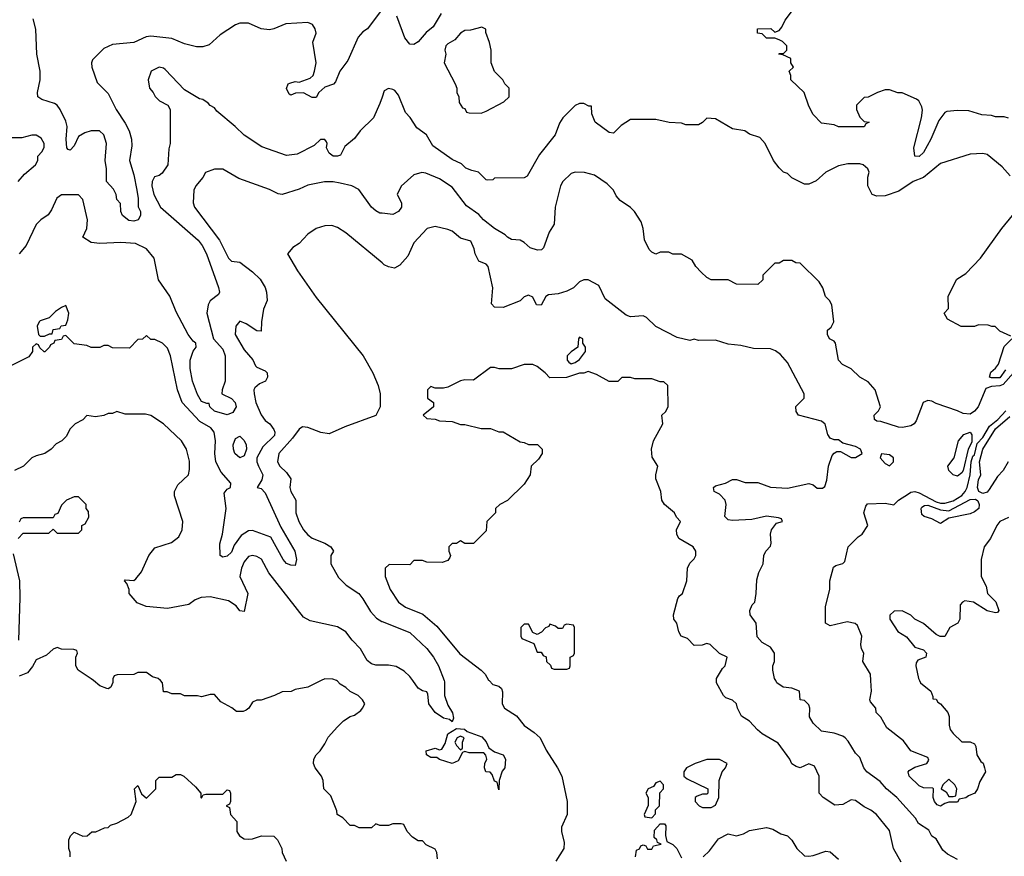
# Model space of a CAD drawing. Header units: inches. Extents: x 2348341 to 2479810, y 460419 to 613669.
# Tile 69 of 256: x 2388293 to 2392931, y 489173 to 493113. Entities that reach past the tile are written whole.
import ezdxf

# ---------------------------------------------------------------- set-up
doc = ezdxf.new("R2010")
doc.units = ezdxf.units.IN
doc.header["$MEASUREMENT"] = 0
for name, color, linetype in [('C3488', 7, 'Continuous'), ('C3489', 7, 'Continuous'), ('C3498', 7, 'Continuous'), ('C3499', 7, 'Continuous')]:
    doc.layers.add(name, color=color, linetype=linetype)

msp = doc.modelspace()

# ---------------------------------------------------------------- linework, layer by layer
at = {"layer": 'C3488', "color": 2}
for points, elevation in [([(2388732, 490000), (2388732, 489992), (2388722, 489970), (2388710, 489962), (2388703.1, 489963.1), (2388670, 489975.3), (2388640.4, 490000)], 126), ([(2389713.7, 490000), (2389650, 489968.7), (2389590, 489958), (2389571.1, 489948.9), (2389530, 489948), (2389494, 489930), (2389430, 489908), (2389410, 489908), (2389390, 489898), (2389372, 489870), (2389359.8, 489860.2), (2389345.4, 489854.6), (2389314.6, 489854.6), (2389292.5, 489872.5), (2389240.9, 489900.9), (2389210, 489935.3), (2389190, 489935.3), (2389150, 489924), (2389130, 489928.7), (2389070, 489928), (2389050, 489938), (2389010, 489938), (2388987.3, 489947.3), (2388970, 489948), (2388966, 489990), (2388956, 490000)], 126), ([(2390000, 489318), (2389990, 489318), (2389970, 489326), (2389950, 489306), (2389892.7, 489307.3), (2389870, 489318), (2389850, 489318), (2389814.6, 489354.6), (2389788, 489370), (2389787.3, 489387.3), (2389758, 489458), (2389726, 489490), (2389722, 489530), (2389715.3, 489550), (2389684, 489590), (2389677.2, 489610), (2389679, 489630), (2389689.3, 489650.7), (2389708.7, 489670), (2389730, 489702), (2389746.3, 489733.7), (2389790, 489782), (2389818, 489810), (2389850, 489831.3), (2389870, 489838), (2389900.4, 489859.6), (2389908, 489870), (2389918, 489890), (2389908, 489910), (2389888, 489930), (2389849.1, 489949.1), (2389830, 489968), (2389803.1, 489983.1), (2389790, 489998), (2389785.1, 490000)], 126), ([(2388531.3, 489170), (2388531.1, 489191.1), (2388524.7, 489210), (2388524.7, 489250), (2388531.6, 489268.4), (2388550, 489286), (2388590, 489268), (2388611.6, 489268.4), (2388632.7, 489287.3), (2388651.6, 489288.4), (2388692.7, 489307.3), (2388710, 489308), (2388721, 489319), (2388750, 489328.7), (2388803.5, 489356.5), (2388818, 489370), (2388842, 489430), (2388834, 489490), (2388850, 489506), (2388867.3, 489467.3), (2388890, 489446), (2388934, 489490), (2388934, 489530), (2388950, 489546), (2389010, 489546), (2389030, 489558), (2389050, 489558), (2389066, 489550), (2389120.4, 489500.4), (2389146, 489470), (2389146, 489450), (2389150, 489446), (2389158, 489462), (2389170, 489466), (2389250, 489466), (2389270, 489486), (2389282, 489482), (2389286, 489470), (2389286, 489430), (2389282, 489418), (2389266, 489410), (2389282, 489402), (2389286, 489370), (2389316.4, 489336.4), (2389315.3, 489290), (2389328.9, 489268.9), (2389350, 489255.3), (2389370, 489254), (2389390, 489255.3), (2389431.6, 489268.4), (2389490, 489268), (2389508, 489250), (2389528, 489210), (2389528.7, 489190), (2389548.7, 489150)], 130)]:
    msp.add_lwpolyline(points, dxfattribs=dict(at, elevation=elevation))
at = {"layer": 'C3489', "color": 2}
for points, elevation in [([(2389990.5, 493149.5), (2389931.3, 493070), (2389910, 493055.3), (2389886.8, 493030), (2389839.1, 492920.9), (2389801, 492870), (2389779.8, 492820.2), (2389770.9, 492809.1), (2389730, 492795.3), (2389702, 492770), (2389690, 492746), (2389670, 492746), (2389630, 492768), (2389592.7, 492767.3), (2389570, 492758), (2389562, 492762), (2389549.1, 492789.1), (2389558, 492810), (2389565.6, 492814.4), (2389590, 492821), (2389610, 492818), (2389662, 492838), (2389675.3, 492850), (2389682, 492870), (2389689, 492910), (2389673.6, 493006.4), (2389689.2, 493050), (2389685.2, 493070), (2389672.7, 493090), (2389650, 493099.5), (2389546.2, 493093.8), (2389490.6, 493069.4), (2389470, 493065.2), (2389430, 493069.2), (2389370, 493097.2), (2389330, 493096), (2389310, 493089), (2389238, 493042), (2389185.4, 492994.6), (2389155.3, 492984.7), (2389125.6, 492985.6), (2389070, 492999), (2389010, 493024), (2388910, 493034.5), (2388888.3, 493031.7), (2388830, 493005.2), (2388730, 492996), (2388690, 492977.2), (2388636.3, 492923.7), (2388630.7, 492910), (2388633, 492890), (2388657.5, 492817.5), (2388710, 492764.7), (2388747.7, 492690), (2388790, 492626), (2388808.2, 492590), (2388819.1, 492550), (2388821, 492519), (2388810.7, 492450), (2388830, 492382), (2388844, 492310), (2388850.7, 492270), (2388851, 492231), (2388862.8, 492210), (2388862.8, 492190), (2388850.8, 492170), (2388830, 492164.5), (2388807.2, 492167.2), (2388778, 492190), (2388768.9, 492208.9), (2388767.3, 492247.3), (2388750, 492266), (2388748, 492290), (2388734.6, 492314.6), (2388702, 492350), (2388702, 492410), (2388695.3, 492450), (2388701.2, 492530), (2388688.7, 492570), (2388668.9, 492588.9), (2388630, 492589), (2388599.8, 492580.2), (2388570, 492562), (2388550, 492519), (2388530, 492499), (2388522, 492502), (2388515.3, 492510), (2388512.3, 492550), (2388516.2, 492610), (2388510, 492635.3), (2388484, 492690), (2388469.5, 492709.5), (2388457.6, 492717.6), (2388397.5, 492737.5), (2388379, 492750), (2388377.2, 492770), (2388389.2, 492830), (2388389.2, 492870), (2388373.2, 492950), (2388368.9, 493068.9), (2388357.2, 493117.2)], 110), ([(2390000, 492748), (2389990, 492718), (2389958.8, 492650), (2389897.3, 492590), (2389870, 492554), (2389824, 492516), (2389804.7, 492475.3), (2389790.6, 492469.4), (2389770, 492469.6), (2389750, 492484), (2389738, 492510), (2389742, 492530), (2389738, 492538), (2389730, 492548), (2389710, 492548.7), (2389679.3, 492520.7), (2389599.9, 492480.1), (2389550, 492473.2), (2389433.6, 492513.6), (2389350, 492568.7), (2389308, 492610), (2389222, 492682), (2389210, 492698), (2389190, 492708), (2389180.4, 492720.4), (2389156.4, 492736.4), (2389140.4, 492740.4), (2389070, 492782), (2388977.5, 492877.5), (2388970, 492884), (2388950, 492888.7), (2388912, 492870), (2388898, 492830), (2388904.7, 492790), (2388922, 492770), (2388931.1, 492751.1), (2388951.1, 492731.1), (2388990.7, 492710.7), (2389002, 492690), (2389001, 492530), (2388995.3, 492504.7), (2388990.6, 492429.4), (2388964.7, 492390), (2388950, 492379), (2388928, 492372), (2388916.3, 492350), (2388914.9, 492330), (2388924.4, 492290), (2388955.5, 492230), (2389134, 492074), (2389153, 492050), (2389172.7, 492010), (2389230, 491852), (2389233.4, 491830), (2389230, 491818), (2389190.7, 491789.3), (2389181, 491770), (2389174.8, 491730), (2389206, 491610), (2389250, 491560.7), (2389261.3, 491530), (2389261.3, 491410), (2389246.8, 491370), (2389244.7, 491350), (2389290, 491328), (2389308, 491310), (2389313, 491290), (2389297.6, 491262.4), (2389270, 491252.3), (2389210, 491269.3), (2389188, 491290), (2389186, 491306), (2389174, 491306), (2389150, 491315.3), (2389130, 491348), (2389107.3, 491410), (2389096, 491470), (2389096, 491510), (2389110, 491551.3), (2389124, 491570), (2389122, 491590), (2389110, 491599), (2389087.3, 491630), (2389030, 491737.2), (2389000.5, 491810), (2388947.4, 491887.4), (2388926.6, 491990), (2388890, 492033.2), (2388838, 492058), (2388770, 492063.7), (2388670, 492059), (2388630, 492064), (2388590, 492088), (2388609, 492130), (2388612.7, 492170), (2388590, 492266), (2388570, 492288), (2388490, 492288.7), (2388468.1, 492271.9), (2388442.8, 492217.2), (2388426.8, 492193.2), (2388392, 492170), (2388370, 492148), (2388322.8, 492050), (2388290.8, 492010)], 114), ([(2388286, 492350), (2388315.3, 492384.7), (2388368, 492430), (2388378, 492450), (2388378, 492470), (2388398, 492490), (2388408.4, 492511.6), (2388408.7, 492530), (2388394.6, 492554.6), (2388370, 492568.7), (2388350, 492568.7), (2388303.6, 492556.4), (2388243.6, 492556.4)], 114), ([(2390000, 492200.9), (2389990, 492202), (2389970, 492213.2), (2389949.5, 492229.5), (2389890, 492312.7), (2389858, 492330), (2389803.2, 492343.2), (2389770, 492349.3), (2389729, 492349), (2389650, 492333.2), (2389610, 492314), (2389530, 492289.2), (2389510, 492292.7), (2389470, 492312.3), (2389324.8, 492364.8), (2389250, 492409), (2389210, 492409.2), (2389167.5, 492392.5), (2389156, 492370), (2389122.8, 492330), (2389113.4, 492310), (2389110.7, 492250.7), (2389116, 492230), (2389234.4, 492074.4), (2389276, 491990), (2389290, 491976), (2389330, 491971), (2389390, 491926), (2389426, 491890), (2389450, 491852), (2389456, 491830), (2389458, 491790), (2389441, 491750), (2389431.3, 491690), (2389430, 491646), (2389410, 491648), (2389360.2, 491680.2), (2389330, 491692.7), (2389310.7, 491669.3), (2389307.3, 491630), (2389350, 491558), (2389390.7, 491510.7), (2389403, 491483), (2389410, 491476), (2389450, 491458.8), (2389458.8, 491450), (2389460.7, 491430), (2389450.8, 491410), (2389422.4, 491397.6), (2389400.7, 491379.3), (2389396, 491370), (2389397.3, 491350), (2389405.5, 491310), (2389430, 491251.3), (2389450, 491224.7), (2389471, 491210), (2389490, 491182), (2389494.8, 491170), (2389494, 491154), (2389439, 491101), (2389410.5, 491050), (2389410.4, 491030), (2389417.1, 491010), (2389437.6, 490970), (2389434, 490946), (2389412, 490910), (2389430, 490904.9), (2389450, 490884), (2389523.4, 490723.4), (2389588.4, 490610), (2389597, 490570), (2389590, 490542), (2389570, 490543.6), (2389550, 490551.6), (2389533.3, 490570), (2389475.2, 490675.2), (2389390, 490707.3), (2389370, 490705.1), (2389335.8, 490684.2), (2389302.5, 490637.5), (2389290, 490605.2), (2389270, 490586), (2389250, 490582), (2389238, 490590), (2389236.4, 490643.6), (2389249, 490690), (2389265.2, 490810), (2389256.4, 490883.6), (2389270, 490902), (2389286, 490910), (2389288, 490930), (2389242.5, 490982.5), (2389217, 491030), (2389211.6, 491070), (2389215.6, 491130), (2389209.3, 491170), (2389193.2, 491190), (2389140.9, 491220.9), (2389058.4, 491310), (2389037, 491370), (2389004, 491530), (2388990, 491566), (2388966, 491590), (2388930, 491606), (2388910, 491606), (2388890, 491626), (2388871.6, 491608.4), (2388850, 491606), (2388810, 491566), (2388730, 491568), (2388710, 491578), (2388690, 491578), (2388670, 491568.7), (2388630, 491568.7), (2388610, 491578), (2388550, 491586), (2388510, 491626), (2388498, 491622), (2388490, 491606), (2388458, 491602), (2388454, 491590), (2388438, 491582), (2388434, 491570), (2388411.6, 491548.4), (2388408.4, 491548.4), (2388387.3, 491567.3), (2388382, 491582), (2388370, 491586), (2388354, 491570), (2388354, 491550), (2388335.3, 491524.7), (2388210, 491462)], 118), ([(2390000, 491967.3), (2389830, 492109), (2389790, 492134), (2389763.1, 492143.1), (2389730, 492142), (2389690, 492128.7), (2389650, 492102), (2389610, 492058), (2389579.6, 492040.4), (2389554, 492010), (2389601, 491930), (2389690, 491804.7), (2389910.8, 491530), (2389956, 491450), (2389981, 491390), (2389990.8, 491350), (2389991, 491290), (2389970.9, 491249.1), (2389824.5, 491195.5), (2389750, 491162), (2389711, 491169), (2389650, 491192.7), (2389624.5, 491195.5), (2389610, 491184), (2389578.7, 491141.3), (2389513.4, 491070), (2389507.7, 491030), (2389518.8, 491010), (2389550, 490980.7), (2389570.5, 490950), (2389566, 490910), (2389570.7, 490890), (2389593.4, 490850), (2389593, 490790), (2389608, 490750), (2389630, 490711), (2389650, 490686.8), (2389670.6, 490670.6), (2389730, 490646.8), (2389758, 490630), (2389771.3, 490610), (2389758, 490590), (2389758.8, 490550), (2389794, 490486), (2389831, 490450), (2389890.3, 490410.4), (2389910, 490386), (2389945.1, 490325.1), (2389974.4, 490294.4), (2389999.3, 490279.3), (2390000, 490279.1)], 122), ([(2390000, 490073.2), (2389970, 490073.2), (2389950, 490079), (2389930, 490095.3), (2389899, 490150), (2389859, 490190), (2389828.7, 490230), (2389790, 490252.7), (2389661.5, 490281.5), (2389630, 490299), (2389467.2, 490507.2), (2389431.9, 490571.9), (2389410, 490585.2), (2389390, 490589.2), (2389370, 490584), (2389350, 490559), (2389337.3, 490530), (2389330.7, 490490), (2389367.3, 490410), (2389350, 490326), (2389330, 490328), (2389312.7, 490352.7), (2389276.6, 490376.6), (2389190, 490395.1), (2389147.9, 490392.1), (2389118.8, 490381.2), (2389090, 490359), (2388990, 490339), (2388889.3, 490349.3), (2388846.8, 490366.8), (2388808.7, 490410), (2388808.7, 490430), (2388798, 490458), (2388786, 490470), (2388790, 490474), (2388830, 490471.3), (2388840.2, 490479.8), (2388867.2, 490512.8), (2388900.9, 490590), (2388930, 490626), (2389008, 490650), (2389043.1, 490676.9), (2389058, 490710), (2389062, 490750), (2389022, 490870), (2389022, 490890), (2389038, 490922), (2389088.7, 490970), (2389093.6, 490993.6), (2389092.9, 491032.9), (2389079, 491090), (2389055.3, 491130), (2388970, 491208.7), (2388910, 491248.7), (2388885.4, 491254.6), (2388790, 491255.3), (2388750, 491268), (2388730, 491258), (2388710, 491258), (2388690, 491248), (2388650, 491242), (2388610, 491248), (2388590, 491228), (2388554, 491210), (2388530, 491186), (2388512, 491150), (2388491.1, 491128.9), (2388465.4, 491114.6), (2388442, 491090), (2388410.7, 491069.3), (2388370, 491059), (2388350.6, 491049.4), (2388311, 491010), (2388269.1, 490989.1)], 122), ([(2388286, 490670), (2388310, 490694), (2388430, 490694), (2388450, 490714), (2388470, 490694), (2388570, 490694), (2388586, 490710), (2388586, 490730), (2388602, 490738), (2388618, 490770), (2388616.4, 490796.4), (2388606, 490810), (2388606, 490830), (2388570, 490866), (2388550, 490866), (2388514, 490850), (2388490, 490826), (2388472.7, 490787.3), (2388458, 490782), (2388450, 490766), (2388310, 490766), (2388298, 490762), (2388290, 490746)], 126), ([(2388289.2, 490190), (2388296, 490390), (2388293.2, 490470), (2388263.1, 490596.9)], 126), ([(2388640.4, 490000), (2388630, 490008.7), (2388568, 490050), (2388558, 490070), (2388558, 490110), (2388566, 490130), (2388562, 490142), (2388547.3, 490147.3), (2388490, 490148), (2388470, 490155.3), (2388450, 490148), (2388419.8, 490120.2), (2388370, 490098), (2388353.7, 490066.3), (2388330, 490037.2), (2388290, 490021.2)], 126), ([(2388956, 490000), (2388946, 490010), (2388918, 490018), (2388890, 490038), (2388850, 490038), (2388830, 490028.7), (2388752, 490028), (2388738, 490022), (2388732, 490008), (2388732, 490000)], 126), ([(2389785.1, 490000), (2389767.3, 490007.3), (2389730, 490008), (2389713.7, 490000)], 126)]:
    msp.add_lwpolyline(points, dxfattribs=dict(at, elevation=elevation))
for points, elevation in [([(2388510, 491766), (2388490, 491758), (2388462, 491738), (2388431.6, 491708.4), (2388390, 491695.3), (2388384.7, 491690), (2388376, 491670), (2388382, 491630), (2388390, 491622), (2388410, 491622), (2388434, 491634), (2388446, 491634), (2388450, 491654), (2388482, 491658), (2388488.4, 491671.6), (2388510, 491674), (2388520.4, 491699.6), (2388524, 491730)], 118), ([(2389330, 491049.6), (2389307, 491070), (2389299.6, 491090), (2389298.4, 491110), (2389310, 491141), (2389330, 491150.8), (2389350, 491130.8), (2389359.5, 491110), (2389361.7, 491090), (2389350, 491058)], 114)]:
    msp.add_lwpolyline(points, close=True, dxfattribs=dict(at, elevation=elevation))
at = {"layer": 'C3498', "color": 2}
for points, elevation in [([(2390291.8, 490000), (2390294, 489994), (2390294, 489930), (2390310, 489884.7), (2390331, 489849), (2390336, 489824), (2390330, 489806), (2390317.2, 489817.2), (2390290, 489823.7), (2390249.8, 489849.8), (2390220.7, 489890), (2390215.5, 489935.5), (2390210, 489948), (2390190, 489952.3), (2390170, 489965.2), (2390144.1, 490000)], 122), ([(2390503.9, 490000), (2390521.4, 489981.4), (2390550, 489973.4), (2390562.5, 489962.5), (2390567.9, 489947.9), (2390566, 489890), (2390577.3, 489870), (2390633.5, 489833.5), (2390668.6, 489788.6), (2390716.2, 489756.2), (2390744.9, 489730), (2390772.5, 489672.5), (2390826.8, 489590), (2390846.8, 489550), (2390871.3, 489430), (2390871.3, 489370), (2390844.7, 489310), (2390844.7, 489290), (2390858, 489238), (2390856, 489210), (2390818.8, 489150)], 126), ([(2392445.1, 489145.1), (2392409.3, 489210), (2392390, 489294), (2392329.6, 489369.6), (2392302, 489390), (2392270, 489405.2), (2392230, 489436), (2392210, 489439.3), (2392170, 489417.2), (2392133.2, 489413.2), (2392078, 489450), (2392058, 489470), (2392058, 489550), (2392036.5, 489596.5), (2392010, 489608.7), (2391970, 489589), (2391950, 489595.3), (2391930, 489608.7), (2391921.2, 489630), (2391865.8, 489705.8), (2391790, 489749.4), (2391767.7, 489767.7), (2391730, 489809), (2391693.2, 489833.2), (2391674, 489870), (2391668.7, 489890), (2391650, 489908.7), (2391619, 489919), (2391608, 489930), (2391575.3, 489990), (2391575.3, 490000)], 126), ([(2392710, 489158), (2392662.9, 489182.9), (2392641.5, 489201.5), (2392610, 489255.3), (2392590, 489268), (2392575.1, 489295.1), (2392527, 489327), (2392511.9, 489351.9), (2392425.2, 489450), (2392375.3, 489490), (2392345.6, 489525.6), (2392284, 489570), (2392269.2, 489590), (2392250, 489638), (2392230, 489658), (2392195.5, 489715.5), (2392182, 489730), (2392170, 489739), (2392130, 489753.2), (2392070, 489762.7), (2392030, 489799), (2392014, 489830), (2392015.3, 489870), (2392010, 489886), (2391990, 489906), (2391969.1, 489909.1), (2391966, 489950), (2391930, 489964), (2391889.4, 489969.4), (2391859, 489990), (2391854, 490000)], 122), ([(2392531.4, 490000), (2392536, 489990), (2392584.7, 489950), (2392594, 489926), (2392594, 489914), (2392610, 489912), (2392618, 489898), (2392630, 489891.3), (2392664.7, 489850), (2392670.9, 489830.9), (2392671, 489790), (2392676, 489770), (2392690, 489751.3), (2392730, 489712), (2392770, 489712), (2392790, 489702), (2392796, 489690), (2392802, 489650), (2392819.6, 489619.6), (2392830.9, 489610.9), (2392838, 489590), (2392842, 489570), (2392815.3, 489524.7), (2392804.7, 489490), (2392792, 489470), (2392762, 489458), (2392750, 489448), (2392718, 489442), (2392710, 489428), (2392670, 489428), (2392650, 489422), (2392630, 489409.2), (2392614.6, 489414.6), (2392602, 489430), (2392595.3, 489450), (2392598, 489490), (2392594, 489494), (2392550, 489495.3), (2392530, 489504), (2392482, 489550), (2392478, 489570), (2392483.1, 489576.9), (2392510, 489592), (2392566, 489610), (2392575.3, 489624.7), (2392570, 489638), (2392490, 489668.7), (2392456, 489716), (2392377.2, 489777.2), (2392350, 489828), (2392328, 489850), (2392326, 489870), (2392300.4, 489900.4), (2392298, 489910), (2392305.2, 489950), (2392302.7, 490000)], 118), ([(2390260.4, 489160.4), (2390258, 489190), (2390250, 489206), (2390207.3, 489227.3), (2390190, 489246), (2390170, 489246), (2390143.1, 489263.1), (2390118, 489290), (2390102, 489322), (2390090, 489326), (2390050, 489326), (2390030, 489318), (2390000, 489318)], 126), ([(2391194, 489170), (2391198, 489202), (2391212.7, 489207.3), (2391218, 489222), (2391230, 489226), (2391242, 489222), (2391250, 489206), (2391270, 489206), (2391278, 489222), (2391314, 489230), (2391298, 489238), (2391294, 489250), (2391282, 489262), (2391283.6, 489296.4), (2391310, 489326), (2391330, 489326), (2391336.4, 489316.4), (2391335.3, 489270), (2391342, 489242), (2391370, 489228), (2391388, 489210), (2391410, 489166)], 130), ([(2391512, 489170), (2391542, 489198), (2391584.7, 489255.3), (2391630, 489278), (2391670, 489268.7), (2391702, 489278), (2391730, 489294), (2391810, 489308.7), (2391840.2, 489300.2), (2391878, 489278), (2391910, 489268.7), (2391930, 489248.7), (2391954, 489210), (2391990, 489175.3), (2392010, 489173.2), (2392030, 489177.2), (2392090, 489197.2), (2392110, 489194), (2392150, 489159.3)], 130)]:
    msp.add_lwpolyline(points, dxfattribs=dict(at, elevation=elevation))
for points, elevation in [([(2390550, 489486), (2390542, 489522), (2390530, 489526), (2390518, 489558), (2390508.9, 489568.9), (2390489, 489570), (2390482, 489590), (2390484, 489610), (2390494, 489630), (2390489.2, 489649.2), (2390479.3, 489659.3), (2390410, 489659.3), (2390390, 489666), (2390378, 489662), (2390358, 489622), (2390330, 489609.2), (2390270, 489628), (2390258, 489638), (2390230, 489638), (2390208.7, 489650), (2390208, 489670), (2390250, 489682), (2390270, 489674), (2390282, 489678), (2390296.4, 489703.6), (2390309, 489750), (2390350, 489774), (2390388, 489772), (2390401, 489761), (2390470, 489736), (2390490, 489711.3), (2390502.8, 489682.8), (2390530, 489664.7), (2390570, 489651), (2390582, 489630), (2390578, 489590), (2390566, 489574), (2390551.3, 489530)], 122), ([(2390370, 489738), (2390354, 489730), (2390342, 489710), (2390350, 489694), (2390370, 489674), (2390378, 489682), (2390378, 489710), (2390386, 489730)], 122), ([(2391590, 489628), (2391530, 489628), (2391474, 489610), (2391434, 489590), (2391422, 489570), (2391422, 489550), (2391436.9, 489536.9), (2391534, 489490), (2391534, 489470), (2391530, 489466), (2391510, 489466), (2391483.6, 489456.4), (2391474, 489450), (2391474, 489430), (2391494, 489410), (2391510, 489402), (2391550, 489402), (2391570, 489414), (2391586, 489450), (2391588, 489530), (2391602, 489570), (2391618, 489590), (2391626, 489610)], 130), ([(2391310, 489526), (2391290, 489518), (2391278, 489502), (2391254, 489490), (2391242, 489470), (2391254, 489450), (2391252.7, 489412.7), (2391234, 489370), (2391238, 489358), (2391270, 489354), (2391287.3, 489372.7), (2391288.4, 489391.6), (2391306, 489410), (2391308, 489472), (2391326, 489490), (2391326, 489510)], 130), ([(2392670, 489535.3), (2392642, 489510), (2392634, 489490), (2392656.9, 489476.9), (2392670, 489454), (2392690, 489454), (2392702, 489458), (2392708, 489490), (2392698, 489510)], 118)]:
    msp.add_lwpolyline(points, close=True, dxfattribs=dict(at, elevation=elevation))
at = {"layer": 'C3499', "color": 2}
for points, elevation in [([(2390278.8, 493141.2), (2390241.1, 493078.9), (2390207.4, 493052.6), (2390170, 493009), (2390150, 492995.3), (2390130, 492998), (2390106.8, 493026.8), (2390069.2, 493130)], 110), ([(2392950, 492648.7), (2392930, 492655.3), (2392890, 492655.3), (2392870, 492662), (2392824.7, 492664.7), (2392763.1, 492683.1), (2392710, 492685.2), (2392659.8, 492680.2), (2392650, 492675.3), (2392622, 492638), (2392584.2, 492550), (2392550, 492487.3), (2392530, 492467.8), (2392509.5, 492470), (2392504.7, 492510), (2392540.7, 492650), (2392546, 492686), (2392542.7, 492702.7), (2392528.7, 492730), (2392518, 492738), (2392450, 492768), (2392428.9, 492768.9), (2392390, 492782), (2392370, 492782), (2392334, 492770), (2392290, 492748), (2392270, 492746), (2392234, 492710), (2392234, 492690), (2392250, 492654), (2392270, 492634), (2392294, 492630), (2392278, 492622), (2392270, 492608), (2392150, 492608.7), (2392130, 492618), (2392070, 492626), (2392030, 492666), (2392010, 492706), (2391988, 492770), (2391926, 492830), (2391926, 492850), (2391918, 492870), (2391938, 492890), (2391926, 492910), (2391926, 492930), (2391887.3, 492947.3), (2391868.7, 492950), (2391870, 492954), (2391890, 492954), (2391906, 492970), (2391906, 492990), (2391886, 493010), (2391870, 493018), (2391850, 493026), (2391810, 493026), (2391790, 493046), (2391768.7, 493048.7), (2391768, 493070), (2391831.1, 493071.1), (2391850, 493054), (2391870, 493062), (2391883.1, 493076.9), (2391898, 493110), (2391928.7, 493150)], 110), ([(2392958, 492378), (2392920.2, 492420.2), (2392850, 492478), (2392830, 492482), (2392770, 492479), (2392630, 492435.3), (2392550.5, 492369.5), (2392502, 492350), (2392434.4, 492305.6), (2392370, 492284), (2392330, 492282), (2392308.9, 492288.9), (2392288, 492330), (2392288.7, 492371.3), (2392294.6, 492394.6), (2392288, 492410), (2392266, 492430), (2392250, 492434), (2392193.6, 492433.6), (2392150, 492424), (2392090, 492394), (2392045.4, 492354.6), (2392010, 492338), (2391990, 492338), (2391930, 492368), (2391910, 492388), (2391890, 492395.3), (2391870, 492415.3), (2391844, 492450), (2391804, 492530), (2391778.6, 492558.6), (2391730, 492574), (2391709.1, 492589.1), (2391650, 492599), (2391570, 492645.2), (2391530, 492648.7), (2391510, 492628.7), (2391490, 492618), (2391430, 492618), (2391410, 492626), (2391351.6, 492628.4), (2391290, 492642), (2391170, 492642), (2391125.4, 492614.6), (2391090, 492578), (2391070, 492582), (2391004, 492630), (2390988.7, 492670), (2390986, 492706), (2390974, 492706), (2390950, 492718), (2390930, 492718), (2390910, 492708), (2390851.3, 492650), (2390835.3, 492624.7), (2390816, 492570), (2390742, 492478), (2390683.6, 492376.4), (2390670, 492368), (2390530, 492366), (2390522, 492358), (2390496.4, 492356.4), (2390490, 492358), (2390454.8, 492394.8), (2390422, 492402), (2390394.2, 492414.2), (2390373.6, 492433.6), (2390330, 492455.1), (2390238.9, 492518.9), (2390209, 492570), (2390164.2, 492604.2), (2390131.9, 492651.9), (2390110, 492675.3), (2390077.2, 492757.2), (2390059.3, 492779.3), (2390050, 492784), (2390030, 492789), (2390010, 492778), (2390000, 492748)], 114), ([(2392974.9, 491450), (2392924.9, 491395.1), (2392910, 491387.7), (2392870, 491385.3), (2392844.2, 491375.8), (2392807.2, 491290), (2392791, 491269), (2392770, 491255.3), (2392737.6, 491257.6), (2392710, 491270.9), (2392610, 491304.7), (2392590, 491316), (2392570, 491319.1), (2392548.7, 491310), (2392515.9, 491224.1), (2392506.4, 491210), (2392490, 491200.4), (2392451.6, 491191.6), (2392433.1, 491193.1), (2392350, 491220.9), (2392330, 491222.7), (2392319, 491230), (2392318, 491250), (2392338, 491270), (2392348, 491290), (2392322, 491370), (2392290, 491408), (2392250, 491428.7), (2392210, 491468.7), (2392169.1, 491489.1), (2392149.1, 491509.1), (2392135.3, 491590), (2392130, 491598), (2392108, 491610), (2392098, 491630), (2392098, 491650), (2392114.6, 491665.4), (2392128, 491690), (2392118, 491770), (2392108, 491790), (2392089.1, 491809.1), (2392075.3, 491850), (2392058, 491878), (2391970, 491966), (2391948.4, 491968.4), (2391930, 491978), (2391890, 491978), (2391870, 491966), (2391850, 491966), (2391794, 491910), (2391792.7, 491887.3), (2391770, 491866), (2391670, 491868), (2391630, 491888), (2391550, 491888), (2391530, 491898), (2391503.1, 491923.1), (2391478, 491950), (2391460.4, 491980.4), (2391410, 492008), (2391370, 492008), (2391350, 492018), (2391310, 492018), (2391290, 492008), (2391270, 492018), (2391258, 492030), (2391235.3, 492075.3), (2391229, 492130), (2391220.2, 492160.2), (2391188.7, 492210), (2391170, 492228.7), (2391122, 492262), (2391103.2, 492283.2), (2391089.3, 492309.3), (2391060.2, 492340.2), (2391000.2, 492380.2), (2390953.6, 492393.6), (2390910, 492395.3), (2390890, 492388), (2390851.3, 492350), (2390841, 492330), (2390816, 492230), (2390811, 492150), (2390787.1, 492112.9), (2390761, 492039), (2390750.6, 492029.4), (2390732.8, 492027.2), (2390698, 492038), (2390670, 492064), (2390650, 492074), (2390610, 492078), (2390590, 492088), (2390579.3, 492099.3), (2390530, 492129.2), (2390477.2, 492170), (2390455.9, 492195.9), (2390396.9, 492236.9), (2390330, 492324), (2390270, 492364), (2390206, 492390), (2390187.1, 492392.9), (2390150, 492382), (2390090, 492328), (2390071.3, 492290), (2390090.8, 492250.8), (2390091, 492230), (2390078, 492210), (2390050, 492195.3), (2390000, 492200.9)], 118), ([(2392962, 491622), (2392910, 491646), (2392887.3, 491667.3), (2392872.7, 491667.3), (2392854.6, 491674.6), (2392810, 491675.3), (2392790, 491668), (2392728.4, 491668.4), (2392663.1, 491703.1), (2392648, 491730), (2392667.3, 491752.7), (2392666, 491810), (2392708, 491890), (2392750, 491918), (2392819, 491990), (2392919, 492130), (2392969, 492190)], 114), ([(2391854, 490000), (2391849, 490010), (2391841.2, 490050), (2391841.2, 490070), (2391849, 490090), (2391848, 490130), (2391830, 490158), (2391790, 490179), (2391766.8, 490206.8), (2391762.7, 490270), (2391734.5, 490310), (2391732.3, 490330), (2391743.7, 490356.3), (2391755.3, 490370), (2391762, 490410), (2391764.7, 490475.3), (2391775.3, 490510), (2391795.3, 490550), (2391798, 490590), (2391808, 490610), (2391830, 490634), (2391832.9, 490647.1), (2391829.3, 490690), (2391834.5, 490710), (2391858, 490742), (2391886, 490750), (2391882, 490762), (2391867.3, 490767.3), (2391810, 490774), (2391741.6, 490758.4), (2391650, 490754.7), (2391630, 490757.6), (2391613.8, 490773.8), (2391621.3, 490830), (2391615.6, 490850), (2391590, 490878), (2391564, 490890), (2391561.2, 490910), (2391570, 490917.3), (2391618, 490930), (2391650, 490946.8), (2391670, 490946.8), (2391710, 490933.4), (2391770, 490932.4), (2391830, 490911.4), (2391910, 490907.2), (2392010, 490928.5), (2392030, 490922.4), (2392050, 490907.2), (2392074.2, 490905.8), (2392085.1, 490914.9), (2392095.3, 490944.7), (2392102, 491010), (2392119.3, 491060.7), (2392129.1, 491070.9), (2392141.5, 491078.5), (2392159.1, 491079.1), (2392210, 491050.7), (2392230, 491050.7), (2392261.2, 491070), (2392253.2, 491090), (2392230, 491102.7), (2392170, 491119), (2392150, 491134), (2392130, 491134), (2392110, 491142), (2392099.3, 491159.3), (2392087.5, 491207.5), (2392070, 491222), (2391962, 491250), (2391950, 491268), (2391949.4, 491290.6), (2391988, 491330), (2391988.7, 491350), (2391910, 491498), (2391876.5, 491536.5), (2391853.6, 491553.6), (2391830, 491562), (2391750, 491564), (2391690, 491579), (2391630, 491584), (2391570, 491604), (2391490, 491602), (2391470, 491608.7), (2391450, 491602), (2391390, 491615.3), (2391290, 491668), (2391246, 491710), (2391230, 491718), (2391170, 491714), (2391150, 491722), (2391050, 491798), (2391020.4, 491860.4), (2390970, 491888), (2390950, 491888), (2390930, 491878), (2390902, 491850), (2390870, 491834), (2390830, 491822), (2390783.6, 491816.4), (2390771.1, 491808.9), (2390750, 491768), (2390728, 491770), (2390710, 491806), (2390690, 491815.3), (2390670, 491808), (2390650.8, 491789.2), (2390570, 491757.2), (2390530, 491759), (2390514.6, 491774.6), (2390521.2, 491850), (2390499, 491950), (2390490, 491962), (2390455.3, 491975.3), (2390438, 492010), (2390434, 492034), (2390418, 492070), (2390370, 492084), (2390330, 492117.2), (2390310, 492125.2), (2390250, 492139), (2390212, 492130), (2390150, 492062), (2390121, 491999), (2390083.6, 491956.4), (2390058, 491942), (2390030, 491948.7), (2390010, 491959), (2390000, 491967.3)], 122), ([(2392936.4, 491463.6), (2392910, 491426.2), (2392870, 491426), (2392860.9, 491430), (2392867.2, 491452.8), (2392890, 491471.3), (2392904, 491490), (2392930, 491574), (2392966, 491610)], 114), ([(2391575.3, 490000), (2391575.3, 490010), (2391602.7, 490057.3), (2391615.3, 490070), (2391626, 490110), (2391590, 490128), (2391546, 490170), (2391530, 490175.3), (2391507.3, 490167.3), (2391470, 490166), (2391439, 490199), (2391408, 490210), (2391398, 490230), (2391389, 490270), (2391374, 490290), (2391373.2, 490310), (2391393.6, 490386.4), (2391400.2, 490399.8), (2391415.3, 490410), (2391435.3, 490470), (2391438, 490530), (2391450, 490554), (2391470, 490574), (2391478, 490590), (2391478, 490610), (2391466, 490630), (2391398, 490670), (2391388, 490690), (2391386, 490710), (2391406, 490750), (2391386, 490770), (2391378, 490790), (2391330, 490829), (2391317.2, 490850), (2391313.2, 490890), (2391289, 490950), (2391288.7, 490970), (2391299, 491010), (2391272.9, 491052.9), (2391269.2, 491090), (2391279, 491130), (2391322, 491210), (2391318, 491250), (2391334.6, 491265.4), (2391348, 491290), (2391346, 491390), (2391327.3, 491407.3), (2391310, 491408), (2391270, 491422), (2391190, 491422), (2391170, 491428), (2391130, 491428), (2391110, 491408.7), (2391070, 491408.7), (2391010, 491442), (2390970, 491455.3), (2390950, 491448.7), (2390930, 491448.7), (2390868.4, 491428.4), (2390790, 491426), (2390768.7, 491450), (2390730, 491479), (2390710, 491488.7), (2390670, 491488.7), (2390609.1, 491469.1), (2390550.9, 491469.1), (2390530, 491475.3), (2390510, 491475.3), (2390430, 491415.3), (2390390, 491417.2), (2390370, 491412.7), (2390310, 491382), (2390290, 491378), (2390250, 491378), (2390230, 491386), (2390214, 491370), (2390214, 491330), (2390242, 491310), (2390242, 491290), (2390194, 491250), (2390210, 491234), (2390250, 491231.3), (2390270, 491222.8), (2390330, 491221), (2390370, 491206), (2390390, 491206), (2390466.8, 491186.8), (2390510, 491186.8), (2390550, 491172), (2390570, 491171.3), (2390650, 491124.7), (2390670, 491122), (2390690, 491112), (2390731.6, 491111.6), (2390754, 491090), (2390754, 491070), (2390736.9, 491043.1), (2390702, 491010), (2390698, 490970), (2390670, 490926), (2390591.1, 490848.9), (2390554, 490830), (2390534, 490810), (2390534, 490790), (2390494, 490750), (2390490, 490706), (2390430, 490646), (2390390, 490646), (2390370, 490658), (2390350, 490646), (2390330, 490646), (2390314, 490630), (2390314, 490610), (2390322, 490590), (2390319.6, 490580.4), (2390310, 490566), (2390283.6, 490556.4), (2390210, 490558), (2390190, 490566), (2390150, 490566), (2390130, 490546), (2390032.7, 490547.3), (2390014, 490530), (2390014, 490490), (2390038, 490430), (2390078, 490370), (2390110, 490346.8), (2390192.5, 490312.5), (2390257.3, 490257.3), (2390366.9, 490126.9), (2390466, 490050), (2390486, 490030), (2390502, 490002), (2390503.9, 490000)], 126), ([(2392302.7, 490000), (2392301.2, 490030), (2392265.2, 490090), (2392268.7, 490130), (2392258, 490150), (2392255.3, 490170), (2392259, 490210), (2392239.3, 490259.3), (2392229.1, 490269.1), (2392190, 490277.2), (2392110, 490258), (2392088, 490270), (2392088.9, 490348.9), (2392109, 490430), (2392109.3, 490470.7), (2392126.3, 490533.7), (2392138, 490542), (2392170, 490551.3), (2392179.3, 490560.7), (2392195.3, 490630), (2392242.7, 490677.3), (2392262, 490690), (2392288, 490730), (2392269, 490790), (2392278, 490822), (2392286.6, 490833.4), (2392370, 490836.3), (2392410, 490828), (2392432.3, 490850), (2392479.5, 490880.5), (2392490, 490887), (2392510, 490890.3), (2392530, 490884.4), (2392610, 490841.7), (2392630, 490836.3), (2392650, 490835.5), (2392690, 490846.4), (2392730, 490871.8), (2392746.9, 490890), (2392755.6, 490910), (2392770.8, 490970), (2392774, 491030), (2392783, 491057), (2392790, 491064), (2392803.3, 491116.7), (2392830, 491145.7), (2392861.6, 491198.4), (2392899.6, 491230), (2392938, 491270)], 118), ([(2392949, 491031), (2392924.9, 490990), (2392898.6, 490961.4), (2392860.2, 490899.8), (2392850, 490887.8), (2392830, 490881.6), (2392811.3, 490891.3), (2392804.8, 490910), (2392810, 490946), (2392819.5, 490970), (2392813.7, 491030), (2392829.9, 491090.1), (2392890, 491185.2), (2392956.5, 491243.5)], 114), ([(2392950, 490768.7), (2392910, 490748.7), (2392896, 490730), (2392866, 490670), (2392836, 490630), (2392822, 490570), (2392822, 490490), (2392844.7, 490444.7), (2392852, 490410), (2392890.6, 490370.6), (2392904.7, 490330), (2392898.8, 490321.2), (2392890, 490319), (2392849.5, 490329.5), (2392786, 490370), (2392744.7, 490375.3), (2392734, 490370), (2392723.6, 490356.4), (2392722, 490290), (2392712, 490270), (2392674, 490250), (2392650, 490208), (2392628.4, 490208.4), (2392610, 490218), (2392550, 490268.7), (2392509.1, 490289.1), (2392490, 490308), (2392450, 490328), (2392412.7, 490327.3), (2392392, 490308), (2392391.3, 490290), (2392430, 490231), (2392470, 490206), (2392510, 490158), (2392550, 490144.7), (2392564.7, 490130), (2392561, 490110), (2392524, 490096), (2392516, 490084), (2392514.8, 490070), (2392526.8, 490010), (2392531.4, 490000)], 118), ([(2390000, 490279.1), (2390130, 490226), (2390210, 490151), (2390242.8, 490110), (2390266, 490070), (2390291.8, 490000)], 122), ([(2390144.1, 490000), (2390130, 490019), (2390104.1, 490044.1), (2390066.3, 490066.3), (2390030, 490073.2), (2390000, 490073.2)], 122)]:
    msp.add_lwpolyline(points, dxfattribs=dict(at, elevation=elevation))
for points, elevation in [([(2390470, 493078), (2390416.9, 493063.1), (2390390, 493062), (2390370, 493048.7), (2390342.5, 493017.5), (2390310, 492999), (2390301, 492990), (2390296, 492970), (2390301, 492950), (2390292, 492910), (2390344.7, 492810), (2390352, 492790), (2390352, 492770), (2390362, 492750), (2390363.6, 492723.6), (2390378, 492698), (2390390, 492694), (2390398, 492678), (2390410, 492674), (2390467.3, 492672.7), (2390490, 492682), (2390574, 492726), (2390598, 492750), (2390598, 492790), (2390578, 492810), (2390568, 492830), (2390529, 492869), (2390514, 492910), (2390513.2, 492970), (2390505.6, 493005.6), (2390488, 493052), (2390488, 493068)], 114), ([(2390930, 491618), (2390924.7, 491610), (2390922, 491570), (2390890, 491548.7), (2390871.3, 491530), (2390872, 491510), (2390879.6, 491499.6), (2390890, 491492), (2390910, 491498), (2390930, 491512), (2390958, 491550), (2390958, 491570), (2390946, 491590), (2390946, 491610)], 126), ([(2392710, 490962.7), (2392690, 490969.2), (2392669, 490990), (2392665.2, 491010), (2392694, 491050), (2392715.3, 491130), (2392740.2, 491159.8), (2392770.7, 491170.7), (2392778, 491158), (2392777.1, 491122.9), (2392760.5, 491090), (2392736.3, 490990), (2392730, 490979)], 118), ([(2392352, 491068), (2392346.8, 491050), (2392370, 491022.8), (2392390, 491011.3), (2392408.7, 491030), (2392408.7, 491050), (2392390, 491064)], 122), ([(2392630, 490740.7), (2392590, 490761.7), (2392552.6, 490772.6), (2392541.7, 490781.7), (2392538.7, 490810), (2392542.5, 490817.5), (2392554.5, 490825.5), (2392570, 490826.5), (2392630, 490805.2), (2392670, 490799.5), (2392770, 490852.8), (2392794.7, 490854.7), (2392806.6, 490846.6), (2392812.4, 490830), (2392810.4, 490810), (2392790, 490794.3), (2392770, 490786.3), (2392670, 490765.1)], 114), ([(2390870, 490266), (2390858, 490262), (2390850, 490246), (2390830, 490246), (2390816.4, 490256.4), (2390790, 490266), (2390784.7, 490255.3), (2390770, 490248), (2390751.3, 490228.7), (2390730, 490218), (2390710, 490226), (2390690, 490266), (2390670, 490266), (2390654, 490250), (2390654, 490210), (2390658, 490198), (2390714.8, 490174.8), (2390730, 490134), (2390750, 490134), (2390758, 490118), (2390772.7, 490112.7), (2390774, 490090), (2390792.7, 490072.7), (2390798, 490058), (2390810, 490054), (2390870, 490054), (2390882, 490058), (2390886, 490070), (2390886, 490110), (2390902, 490118), (2390906, 490130), (2390906, 490250), (2390902, 490262)], 130)]:
    msp.add_lwpolyline(points, close=True, dxfattribs=dict(at, elevation=elevation))

doc.saveas('drawing.dxf')
